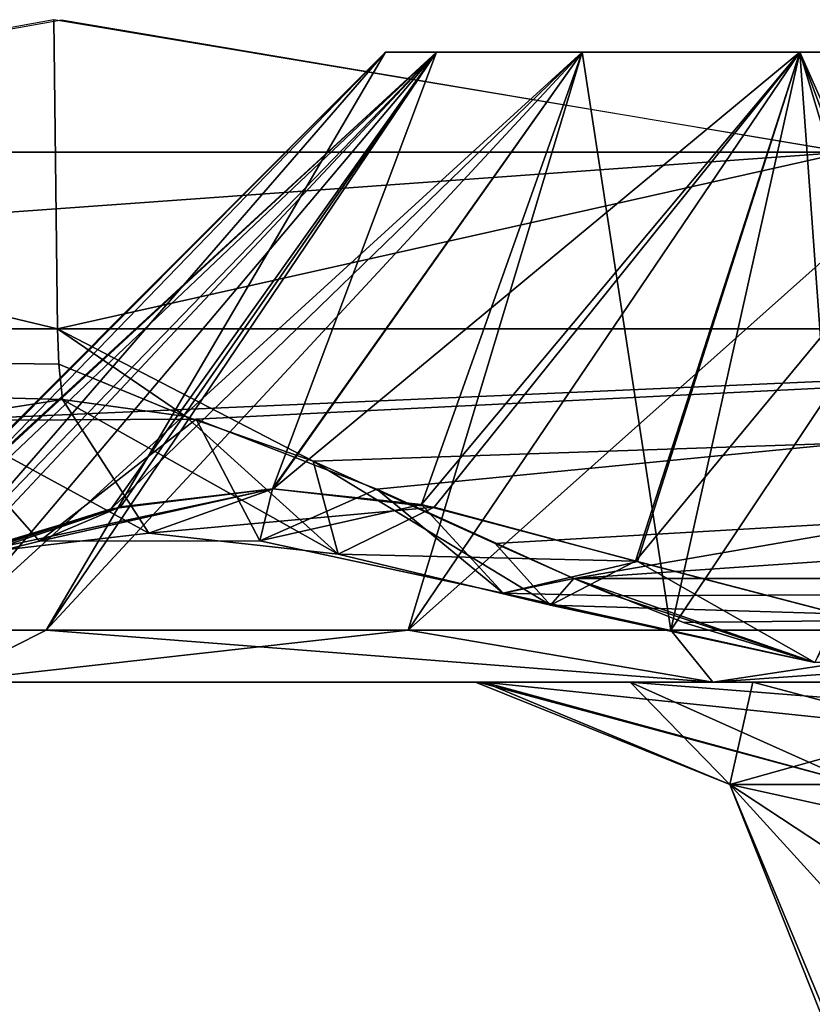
# Model space of a CAD drawing. Header units: millimetres. Extents: x -52 to 52, y -69 to 25.
# Tile 17 of 109: x -32.99 to -30.74, y -6.41 to -3.63. Entities that reach past the tile are written whole.
import ezdxf

# ---------------------------------------------------------------- set-up
doc = ezdxf.new("R2010")
doc.units = ezdxf.units.MM
doc.header["$LTSCALE"] = 65.185185
for name, color, linetype in [('162', 7, 'CONTINUOUS'), ('216', 7, 'CONTINUOUS'), ('217', 7, 'CONTINUOUS'), ('260', 7, 'CONTINUOUS'), ('261', 7, 'CONTINUOUS'), ('267', 7, 'CONTINUOUS'), ('351', 7, 'CONTINUOUS'), ('352', 7, 'CONTINUOUS'), ('353', 7, 'CONTINUOUS'), ('354', 7, 'CONTINUOUS'), ('355', 7, 'CONTINUOUS'), ('363', 7, 'CONTINUOUS'), ('364', 7, 'CONTINUOUS'), ('368', 7, 'CONTINUOUS'), ('369', 7, 'CONTINUOUS'), ('370', 7, 'CONTINUOUS'), ('371', 7, 'CONTINUOUS'), ('372', 7, 'CONTINUOUS')]:
    doc.layers.add(name, color=color, linetype=linetype)

msp = doc.modelspace()

# ---------------------------------------------------------------- linework, layer by layer
at = {"layer": '162', "color": 253, "linetype": 'Continuous', "true_color": 0x999999}
for points in [[(-41.2154, -5.5, -19.2754), (-31.6739, -5.5, -10.0945), (-45.0171, -5.5, -6.6112), (-41.2154, -5.5, -19.2754)], [(-45.0171, -5.5, -6.6112), (-30.9126, -5.5), (-45.0171, -5.5, 6.6112), (-45.0171, -5.5, -6.6112)], [(-31.6739, -5.5, -10.0945), (-30.9126, -5.5), (-45.0171, -5.5, -6.6112), (-31.6739, -5.5, -10.0945)], [(-30.9126, -5.5), (-31.6739, -5.5, 10.0945), (-45.0171, -5.5, 6.6112), (-30.9126, -5.5)], [(-31.6739, -5.5, 10.0945), (-31.6971, -5.5, 11.7251), (-45.0171, -5.5, 6.6112), (-31.6739, -5.5, 10.0945)], [(-45.0171, -5.5, 6.6112), (-31.2596, -5.5, 13.3509), (-41.2154, -5.5, 19.2754), (-45.0171, -5.5, 6.6112)], [(-31.6971, -5.5, 11.7251), (-31.2596, -5.5, 13.3509), (-45.0171, -5.5, 6.6112), (-31.6971, -5.5, 11.7251)], [(-31.2596, -5.5, -13.3509), (-31.6902, -5.5, -11.7794), (-41.2154, -5.5, -19.2754), (-31.2596, -5.5, -13.3509)], [(-31.6902, -5.5, -11.7794), (-31.6739, -5.5, -10.0945), (-41.2154, -5.5, -19.2754), (-31.6902, -5.5, -11.7794)], [(-33.2055, -5.5, -27.7745), (-26.8915, -5.5, -20.7908), (-41.2154, -5.5, -19.2754), (-33.2055, -5.5, -27.7745)], [(-26.8915, -5.5, -20.7908), (-31.2596, -5.5, -13.3509), (-41.2154, -5.5, -19.2754), (-26.8915, -5.5, -20.7908)], [(-31.2596, -5.5, 13.3509), (-26.8915, -5.5, 20.7908), (-41.2154, -5.5, 19.2754), (-31.2596, -5.5, 13.3509)], [(-41.2154, -5.5, 19.2754), (-26.8915, -5.5, 20.7908), (-31.0256, -5.5, 26.2859), (-41.2154, -5.5, 19.2754)], [(-33.2054, -5.5, 27.7743), (-41.2154, -5.5, 19.2754), (-31.0256, -5.5, 26.2859), (-33.2054, -5.5, 27.7743)], [(-31.0259, -5.5, -26.286), (-26.8915, -5.5, -20.7908), (-33.2055, -5.5, -27.7745), (-31.0259, -5.5, -26.286)], [(-28.3979, -5.5, -26.5313), (-26.8915, -5.5, -20.7908), (-31.0259, -5.5, -26.286), (-28.3979, -5.5, -26.5313)], [(-31.0256, -5.5, 26.2859), (-20.7908, -5.5, 26.8915), (-28.3976, -5.5, 26.5314), (-31.0256, -5.5, 26.2859)], [(-26.8915, -5.5, 20.7908), (-20.7908, -5.5, 26.8915), (-31.0256, -5.5, 26.2859), (-26.8915, -5.5, 20.7908)]]:
    msp.add_3dface(points, dxfattribs=at)
at = {"layer": '216', "color": 253, "linetype": 'Continuous', "true_color": 0x999999}
for points in [[(-32.8696, -3.6252, -32.8914), (-30.6496, -4, -34.9693), (-34.9693, -4, -30.6496), (-32.8696, -3.6252, -32.8914)], [(-37.6193, -4.5, -27.332), (-30.6496, -4, -34.9693), (-27.332, -4.5, -37.6193), (-37.6193, -4.5, -27.332)], [(-34.9693, -4, -30.6496), (-30.6496, -4, -34.9693), (-37.6193, -4.5, -27.332), (-34.9693, -4, -30.6496)]]:
    msp.add_3dface(points, dxfattribs=at)
at = {"layer": '217', "color": 253, "linetype": 'Continuous', "true_color": 0x999999}
for points in [[(-34.9693, -4, 30.6496), (-32.8805, -4.5, 32.8805), (-32.8914, -3.6252, 32.8695), (-34.9693, -4, 30.6496)], [(-32.8914, -3.6252, 32.8695), (-32.8805, -4.5, 32.8805), (-30.6496, -4, 34.9693), (-32.8914, -3.6252, 32.8695)], [(-40.2689, -4.5, 23.2522), (-32.8805, -4.5, 32.8805), (-34.9693, -4, 30.6496), (-40.2689, -4.5, 23.2522)], [(-32.8805, -4.5, 32.8805), (-21.1106, -4.5, 41.4318), (-30.6496, -4, 34.9693), (-32.8805, -4.5, 32.8805)]]:
    msp.add_3dface(points, dxfattribs=at)
at = {"layer": '260', "color": 253, "linetype": 'Continuous', "true_color": 0x999999}
for points in [[(-33.5884, -5.3536, 30.052), (-32.913, -5.3536, 27.9734), (-31.952, -3.7172, 30.052), (-33.5884, -5.3536, 30.052)], [(-32.913, -5.3536, 27.9734), (-31.1448, -5.3536, 26.6887), (-31.3955, -3.7172, 28.7085), (-32.913, -5.3536, 27.9734)], [(-31.952, -3.7172, 30.052), (-32.913, -5.3536, 27.9734), (-31.8074, -3.7172, 29.3249), (-31.952, -3.7172, 30.052)], [(-31.8074, -3.7172, 29.3249), (-32.913, -5.3536, 27.9734), (-31.3955, -3.7172, 28.7085), (-31.8074, -3.7172, 29.3249)], [(-31.3955, -3.7172, 28.7085), (-31.1448, -5.3536, 26.6887), (-30.7791, -3.7172, 28.2967), (-31.3955, -3.7172, 28.7085)], [(-30.7791, -3.7172, 28.2967), (-31.1448, -5.3536, 26.6887), (-30.052, -3.7172, 28.152), (-30.7791, -3.7172, 28.2967)], [(-31.1448, -5.3536, 26.6887), (-28.9592, -5.3536, 26.6887), (-30.052, -3.7172, 28.152), (-31.1448, -5.3536, 26.6887)]]:
    msp.add_3dface(points, dxfattribs=at)
at = {"layer": '261', "color": 253, "linetype": 'Continuous', "true_color": 0x999999}
for points in [[(-33.5865, -5.3536, 30.17), (-33.5884, -5.3536, 30.052), (-31.8074, -3.7172, 30.7791), (-33.5865, -5.3536, 30.17)], [(-33.5884, -5.3536, 30.052), (-31.952, -3.7172, 30.052), (-31.8074, -3.7172, 30.7791), (-33.5884, -5.3536, 30.052)], [(-33.5806, -5.3536, 30.2878), (-33.5865, -5.3536, 30.17), (-31.8074, -3.7172, 30.7791), (-33.5806, -5.3536, 30.2878)], [(-33.4839, -5.3058, 30.6791), (-33.5806, -5.3536, 30.2878), (-31.8074, -3.7172, 30.7791), (-33.4839, -5.3058, 30.6791)], [(-33.1494, -5.148, 31.277), (-33.4839, -5.3058, 30.6791), (-31.8074, -3.7172, 30.7791), (-33.1494, -5.148, 31.277)], [(-32.7291, -5.0099, 31.7919), (-33.1494, -5.148, 31.277), (-31.8074, -3.7172, 30.7791), (-32.7291, -5.0099, 31.7919)], [(-32.2698, -4.9535, 32.2698), (-32.7291, -5.0099, 31.7919), (-31.3955, -3.7172, 31.3955), (-32.2698, -4.9535, 32.2698)], [(-31.3955, -3.7172, 31.3955), (-32.7291, -5.0099, 31.7919), (-31.8074, -3.7172, 30.7791), (-31.3955, -3.7172, 31.3955)], [(-31.8145, -5.005, 32.7084), (-32.2698, -4.9535, 32.2698), (-30.7791, -3.7172, 31.8074), (-31.8145, -5.005, 32.7084)], [(-30.7791, -3.7172, 31.8074), (-32.2698, -4.9535, 32.2698), (-31.3955, -3.7172, 31.3955), (-30.7791, -3.7172, 31.8074)], [(-31.2446, -5.1574, 33.1722), (-31.8145, -5.005, 32.7084), (-30.7791, -3.7172, 31.8074), (-31.2446, -5.1574, 33.1722)], [(-30.6728, -5.3071, 33.4864), (-31.2446, -5.1574, 33.1722), (-30.052, -3.7172, 31.952), (-30.6728, -5.3071, 33.4864)], [(-30.052, -3.7172, 31.952), (-31.2446, -5.1574, 33.1722), (-30.7791, -3.7172, 31.8074), (-30.052, -3.7172, 31.952)]]:
    msp.add_3dface(points, dxfattribs=at)
at = {"layer": '267', "color": 253, "linetype": 'Continuous', "true_color": 0x999999}
for points in [[(-33.5806, -5.3536, -30.2878), (-33.4953, -5.3118, -30.6494), (-31.952, -3.7172, -30.052), (-33.5806, -5.3536, -30.2878)], [(-33.1902, -5.3536, -28.4218), (-33.5806, -5.3536, -30.2878), (-31.8074, -3.7172, -29.3249), (-33.1902, -5.3536, -28.4218)], [(-31.8074, -3.7172, -29.3249), (-33.5806, -5.3536, -30.2878), (-31.952, -3.7172, -30.052), (-31.8074, -3.7172, -29.3249)], [(-33.4953, -5.3118, -30.6494), (-33.2195, -5.1777, -31.1749), (-31.952, -3.7172, -30.052), (-33.4953, -5.3118, -30.6494)], [(-33.2195, -5.1777, -31.1749), (-32.7019, -5.0036, -31.8217), (-31.8074, -3.7172, -30.7791), (-33.2195, -5.1777, -31.1749)], [(-31.952, -3.7172, -30.052), (-33.2195, -5.1777, -31.1749), (-31.8074, -3.7172, -30.7791), (-31.952, -3.7172, -30.052)], [(-31.8879, -5.3536, -27.0295), (-33.1902, -5.3536, -28.4218), (-31.3955, -3.7172, -28.7085), (-31.8879, -5.3536, -27.0295)], [(-31.3955, -3.7172, -28.7085), (-33.1902, -5.3536, -28.4218), (-31.8074, -3.7172, -29.3249), (-31.3955, -3.7172, -28.7085)], [(-32.7019, -5.0036, -31.8217), (-32.2716, -4.9535, -32.2679), (-31.8074, -3.7172, -30.7791), (-32.7019, -5.0036, -31.8217)], [(-32.2716, -4.9535, -32.2679), (-31.8504, -4.9977, -32.6754), (-31.3955, -3.7172, -31.3955), (-32.2716, -4.9535, -32.2679)], [(-31.8074, -3.7172, -30.7791), (-32.2716, -4.9535, -32.2679), (-31.3955, -3.7172, -31.3955), (-31.8074, -3.7172, -30.7791)], [(-30.7791, -3.7172, -28.2967), (-31.8879, -5.3536, -27.0295), (-31.3955, -3.7172, -28.7085), (-30.7791, -3.7172, -28.2967)], [(-30.052, -3.7172, -28.152), (-31.8879, -5.3536, -27.0295), (-30.7791, -3.7172, -28.2967), (-30.052, -3.7172, -28.152)], [(-30.052, -3.7172, -28.152), (-30.052, -5.3536, -26.5156), (-31.8879, -5.3536, -27.0295), (-30.052, -3.7172, -28.152)], [(-31.8504, -4.9977, -32.6754), (-31.2385, -5.1592, -33.1764), (-30.7791, -3.7172, -31.8074), (-31.8504, -4.9977, -32.6754)], [(-31.3955, -3.7172, -31.3955), (-31.8504, -4.9977, -32.6754), (-30.7791, -3.7172, -31.8074), (-31.3955, -3.7172, -31.3955)], [(-31.2385, -5.1592, -33.1764), (-30.6641, -5.3089, -33.4897), (-30.7791, -3.7172, -31.8074), (-31.2385, -5.1592, -33.1764)], [(-30.2878, -5.3536, -33.5806), (-30.17, -5.3536, -33.5865), (-30.7791, -3.7172, -31.8074), (-30.2878, -5.3536, -33.5806)], [(-30.6641, -5.3089, -33.4897), (-30.2878, -5.3536, -33.5806), (-30.7791, -3.7172, -31.8074), (-30.6641, -5.3089, -33.4897)], [(-30.17, -5.3536, -33.5865), (-30.052, -5.3536, -33.5884), (-30.7791, -3.7172, -31.8074), (-30.17, -5.3536, -33.5865)], [(-30.052, -5.3536, -33.5884), (-30.052, -3.7172, -31.952), (-30.7791, -3.7172, -31.8074), (-30.052, -5.3536, -33.5884)]]:
    msp.add_3dface(points, dxfattribs=at)
at = {"layer": '351', "color": 253, "linetype": 'Continuous', "true_color": 0x999999}
for points in [[(-26.8915, -5.5, 20.7908), (-31.2596, -5.5, 13.3509), (-27.5757, -5.7898, 18.6447), (-26.8915, -5.5, 20.7908)], [(-31.2596, -5.5, 13.3509), (-30.6122, -5.7898, 13.0744), (-27.5757, -5.7898, 18.6447), (-31.2596, -5.5, 13.3509)]]:
    msp.add_3dface(points, dxfattribs=at)
at = {"layer": '352', "color": 253, "linetype": 'Continuous', "true_color": 0x999999}
for points in [[(-31.2596, -5.5, 13.3509), (-31.6971, -5.5, 11.7251), (-30.9779, -5.7898, 10.2001), (-31.2596, -5.5, 13.3509)], [(-31.6971, -5.5, 11.7251), (-31.6739, -5.5, 10.0945), (-30.9779, -5.7898, 10.2001), (-31.6971, -5.5, 11.7251)], [(-30.6122, -5.7898, 13.0744), (-31.2596, -5.5, 13.3509), (-30.9779, -5.7898, 10.2001), (-30.6122, -5.7898, 13.0744)], [(-30.6853, -6.4913, 10.2445), (-30.6122, -5.7898, 13.0744), (-30.9779, -5.7898, 10.2001), (-30.6853, -6.4913, 10.2445)]]:
    msp.add_3dface(points, dxfattribs=at)
at = {"layer": '353', "color": 253, "linetype": 'Continuous', "true_color": 0x999999}
for points in [[(-30.9126, -5.5), (-31.6739, -5.5, -10.0945), (-30.9779, -5.7898, -10.2001), (-30.9126, -5.5)], [(-30.9779, -5.7898, 10.2001), (-31.6739, -5.5, 10.0945), (-30.4152, -5.6325), (-30.9779, -5.7898, 10.2001)], [(-31.6739, -5.5, 10.0945), (-30.9126, -5.5), (-30.4152, -5.6325), (-31.6739, -5.5, 10.0945)], [(-30.9126, -5.5), (-30.9779, -5.7898, -10.2001), (-30.4152, -5.6325), (-30.9126, -5.5)], [(-30.4152, -5.6325), (-30.9779, -5.7898, -10.2001), (-30.0495, -5.995), (-30.4152, -5.6325)], [(-30.9779, -5.7898, 10.2001), (-30.4152, -5.6325), (-30.0495, -5.995), (-30.9779, -5.7898, 10.2001)], [(-29.9127, -6.4913), (-30.6853, -6.4913, 10.2445), (-30.9779, -5.7898, 10.2001), (-29.9127, -6.4913)], [(-29.9127, -6.4913), (-30.9779, -5.7898, 10.2001), (-30.0495, -5.995), (-29.9127, -6.4913)], [(-30.9779, -5.7898, -10.2001), (-30.6853, -6.4913, -10.2445), (-30.0495, -5.995), (-30.9779, -5.7898, -10.2001)]]:
    msp.add_3dface(points, dxfattribs=at)
at = {"layer": '354', "color": 253, "linetype": 'Continuous', "true_color": 0x999999}
for points in [[(-31.6739, -5.5, -10.0945), (-31.6902, -5.5, -11.7794), (-30.6122, -5.7898, -13.0744), (-31.6739, -5.5, -10.0945)], [(-31.6902, -5.5, -11.7794), (-31.2596, -5.5, -13.3509), (-30.6122, -5.7898, -13.0744), (-31.6902, -5.5, -11.7794)], [(-30.9779, -5.7898, -10.2001), (-31.6739, -5.5, -10.0945), (-30.6122, -5.7898, -13.0744), (-30.9779, -5.7898, -10.2001)], [(-30.34, -6.4913, -12.9582), (-30.9779, -5.7898, -10.2001), (-30.6122, -5.7898, -13.0744), (-30.34, -6.4913, -12.9582)], [(-30.34, -6.4913, -12.9582), (-30.6988, -6.4909, -11.6486), (-30.9779, -5.7898, -10.2001), (-30.34, -6.4913, -12.9582)], [(-30.6988, -6.4909, -11.6486), (-30.6853, -6.4913, -10.2445), (-30.9779, -5.7898, -10.2001), (-30.6988, -6.4909, -11.6486)]]:
    msp.add_3dface(points, dxfattribs=at)
at = {"layer": '355', "color": 253, "linetype": 'Continuous', "true_color": 0x999999}
msp.add_3dface([(-31.2596, -5.5, -13.3509), (-26.8915, -5.5, -20.7908), (-30.6122, -5.7898, -13.0744), (-31.2596, -5.5, -13.3509)], dxfattribs=at)
at = {"layer": '363', "color": 253, "linetype": 'Continuous', "true_color": 0x999999}
for points in [[(-32.8805, -4.5, 32.8805), (-40.2689, -4.5, 23.2522), (-32.8769, -4.6005, 32.8769), (-32.8805, -4.5, 32.8805)], [(-32.8769, -4.6005, 32.8769), (-40.2689, -4.5, 23.2522), (-32.8662, -4.6999, 32.8662), (-32.8769, -4.6005, 32.8769)], [(-32.8662, -4.6999, 32.8662), (-40.2689, -4.5, 23.2522), (-33.2176, -4.755, 32.4926), (-32.8662, -4.6999, 32.8662)], [(-37.6193, -4.5, -27.332), (-27.332, -4.5, -37.6193), (-33.2336, -4.7601, -32.4742), (-37.6193, -4.5, -27.332)], [(-33.2336, -4.7601, -32.4742), (-27.332, -4.5, -37.6193), (-32.4878, -4.7563, -33.2218), (-33.2336, -4.7601, -32.4742)], [(-32.4878, -4.7563, -33.2218), (-27.332, -4.5, -37.6193), (-31.9766, -4.9539, -33.6099), (-32.4878, -4.7563, -33.2218)], [(-31.9766, -4.9539, -33.6099), (-27.332, -4.5, -37.6193), (-31.419, -5.2072, -33.8812), (-31.9766, -4.9539, -33.6099)], [(-31.419, -5.2072, -33.8812), (-27.332, -4.5, -37.6193), (-20.0517, -5.2071, -41.6296), (-31.419, -5.2072, -33.8812)], [(-31.419, -5.2072, -33.8812), (-20.0517, -5.2071, -41.6296), (-31.3018, -5.2563, -33.9176), (-31.419, -5.2072, -33.8812)], [(-31.3018, -5.2563, -33.9176), (-20.0517, -5.2071, -41.6296), (-30.7368, -5.4444, -33.9932), (-31.3018, -5.2563, -33.9176)]]:
    msp.add_3dface(points, dxfattribs=at)
at = {"layer": '364', "color": 253, "linetype": 'Continuous', "true_color": 0x999999}
for points in [[(-21.1106, -4.5, 41.4318), (-32.8805, -4.5, 32.8805), (-32.1566, -4.8751, 33.4876), (-21.1106, -4.5, 41.4318)], [(-32.1566, -4.8751, 33.4876), (-32.8805, -4.5, 32.8805), (-32.517, -4.7484, 33.1961), (-32.1566, -4.8751, 33.4876)], [(-32.8805, -4.5, 32.8805), (-32.8769, -4.6005, 32.8769), (-32.517, -4.7484, 33.1961), (-32.8805, -4.5, 32.8805)], [(-31.6422, -5.1078, 33.7923), (-21.1106, -4.5, 41.4318), (-32.1566, -4.8751, 33.4876), (-31.6422, -5.1078, 33.7923)], [(-31.419, -5.2072, 33.8813), (-21.1106, -4.5, 41.4318), (-31.6422, -5.1078, 33.7923), (-31.419, -5.2072, 33.8813)], [(-21.1106, -4.5, 41.4318), (-31.419, -5.2072, 33.8813), (-20.0513, -5.2071, 41.6298), (-21.1106, -4.5, 41.4318)], [(-32.8769, -4.6005, 32.8769), (-32.8662, -4.6999, 32.8662), (-32.517, -4.7484, 33.1961), (-32.8769, -4.6005, 32.8769)], [(-31.419, -5.2072, 33.8813), (-31.1084, -5.3311, 33.9621), (-20.0513, -5.2071, 41.6298), (-31.419, -5.2072, 33.8813)], [(-31.1084, -5.3311, 33.9621), (-30.7371, -5.4443, 33.9932), (-20.0513, -5.2071, 41.6298), (-31.1084, -5.3311, 33.9621)]]:
    msp.add_3dface(points, dxfattribs=at)
at = {"layer": '368', "color": 253, "linetype": 'Continuous', "true_color": 0x999999}
for points in [[(-33.2054, -5.5, 27.7743), (-32.913, -5.3536, 27.9734), (-33.5884, -5.3536, 30.052), (-33.2054, -5.5, 27.7743)], [(-33.2054, -5.5, 27.7743), (-31.0256, -5.5, 26.2859), (-32.913, -5.3536, 27.9734), (-33.2054, -5.5, 27.7743)], [(-31.0256, -5.5, 26.2859), (-31.1448, -5.3536, 26.6887), (-32.913, -5.3536, 27.9734), (-31.0256, -5.5, 26.2859)], [(-31.0256, -5.5, 26.2859), (-28.9592, -5.3536, 26.6887), (-31.1448, -5.3536, 26.6887), (-31.0256, -5.5, 26.2859)], [(-31.0256, -5.5, 26.2859), (-28.3976, -5.5, 26.5314), (-28.9592, -5.3536, 26.6887), (-31.0256, -5.5, 26.2859)]]:
    msp.add_3dface(points, dxfattribs=at)
at = {"layer": '369', "color": 253, "linetype": 'Continuous', "true_color": 0x999999}
for points in [[(-32.517, -4.7484, 33.1961), (-32.8662, -4.6999, 32.8662), (-32.086, -5.1381, 33.1361), (-32.517, -4.7484, 33.1961)], [(-32.086, -5.1381, 33.1361), (-32.8662, -4.6999, 32.8662), (-32.6216, -5.0788, 32.6216), (-32.086, -5.1381, 33.1361)], [(-32.1566, -4.8751, 33.4876), (-32.517, -4.7484, 33.1961), (-32.086, -5.1381, 33.1361), (-32.1566, -4.8751, 33.4876)], [(-31.4847, -5.2826, 33.6148), (-32.1566, -4.8751, 33.4876), (-32.086, -5.1381, 33.1361), (-31.4847, -5.2826, 33.6148)], [(-31.6422, -5.1078, 33.7923), (-32.1566, -4.8751, 33.4876), (-31.4847, -5.2826, 33.6148), (-31.6422, -5.1078, 33.7923)], [(-32.2698, -4.9535, 32.2698), (-31.8145, -5.005, 32.7084), (-32.6216, -5.0788, 32.6216), (-32.2698, -4.9535, 32.2698)], [(-31.8145, -5.005, 32.7084), (-32.086, -5.1381, 33.1361), (-32.6216, -5.0788, 32.6216), (-31.8145, -5.005, 32.7084)], [(-31.8145, -5.005, 32.7084), (-31.2446, -5.1574, 33.1722), (-32.086, -5.1381, 33.1361), (-31.8145, -5.005, 32.7084)], [(-31.419, -5.2072, 33.8813), (-31.6422, -5.1078, 33.7923), (-31.4847, -5.2826, 33.6148), (-31.419, -5.2072, 33.8813)], [(-31.2446, -5.1574, 33.1722), (-31.4847, -5.2826, 33.6148), (-32.086, -5.1381, 33.1361), (-31.2446, -5.1574, 33.1722)], [(-31.2446, -5.1574, 33.1722), (-30.6728, -5.3071, 33.4864), (-31.4847, -5.2826, 33.6148), (-31.2446, -5.1574, 33.1722)], [(-30.7371, -5.4443, 33.9932), (-31.419, -5.2072, 33.8813), (-31.4847, -5.2826, 33.6148), (-30.7371, -5.4443, 33.9932)], [(-30.7371, -5.4443, 33.9932), (-31.1084, -5.3311, 33.9621), (-31.419, -5.2072, 33.8813), (-30.7371, -5.4443, 33.9932)], [(-30.6728, -5.3071, 33.4864), (-30.7371, -5.4443, 33.9932), (-31.4847, -5.2826, 33.6148), (-30.6728, -5.3071, 33.4864)]]:
    msp.add_3dface(points, dxfattribs=at)
at = {"layer": '370', "color": 253, "linetype": 'Continuous', "true_color": 0x999999}
for points in [[(-32.8662, -4.6999, 32.8662), (-33.2176, -4.755, 32.4926), (-32.6216, -5.0788, 32.6216), (-32.8662, -4.6999, 32.8662)], [(-32.6216, -5.0788, 32.6216), (-33.2176, -4.755, 32.4926), (-33.1359, -5.138, 32.0863), (-32.6216, -5.0788, 32.6216)], [(-32.2698, -4.9535, 32.2698), (-32.6216, -5.0788, 32.6216), (-33.1359, -5.138, 32.0863), (-32.2698, -4.9535, 32.2698)], [(-32.7291, -5.0099, 31.7919), (-32.2698, -4.9535, 32.2698), (-33.1359, -5.138, 32.0863), (-32.7291, -5.0099, 31.7919)], [(-33.1494, -5.148, 31.277), (-32.7291, -5.0099, 31.7919), (-33.1359, -5.138, 32.0863), (-33.1494, -5.148, 31.277)]]:
    msp.add_3dface(points, dxfattribs=at)
at = {"layer": '371', "color": 253, "linetype": 'Continuous', "true_color": 0x999999}
for points in [[(-33.2055, -5.5, -27.7745), (-33.1902, -5.3536, -28.4218), (-31.8879, -5.3536, -27.0295), (-33.2055, -5.5, -27.7745)], [(-31.0259, -5.5, -26.286), (-33.2055, -5.5, -27.7745), (-31.8879, -5.3536, -27.0295), (-31.0259, -5.5, -26.286)], [(-30.052, -5.3536, -26.5156), (-31.0259, -5.5, -26.286), (-31.8879, -5.3536, -27.0295), (-30.052, -5.3536, -26.5156)], [(-28.3979, -5.5, -26.5313), (-31.0259, -5.5, -26.286), (-30.052, -5.3536, -26.5156), (-28.3979, -5.5, -26.5313)]]:
    msp.add_3dface(points, dxfattribs=at)
at = {"layer": '372', "color": 253, "linetype": 'Continuous', "true_color": 0x999999}
for points in [[(-33.2336, -4.7601, -32.4742), (-32.9317, -5.1009, -32.3054), (-33.5223, -5.2491, -31.616), (-33.2336, -4.7601, -32.4742)], [(-33.2336, -4.7601, -32.4742), (-32.4878, -4.7563, -33.2218), (-32.9317, -5.1009, -32.3054), (-33.2336, -4.7601, -32.4742)], [(-32.4878, -4.7563, -33.2218), (-32.3078, -5.1006, -32.9294), (-32.9317, -5.1009, -32.3054), (-32.4878, -4.7563, -33.2218)], [(-32.4878, -4.7563, -33.2218), (-31.9766, -4.9539, -33.6099), (-32.3078, -5.1006, -32.9294), (-32.4878, -4.7563, -33.2218)], [(-32.3078, -5.1006, -32.9294), (-32.2716, -4.9535, -32.2679), (-32.9317, -5.1009, -32.3054), (-32.3078, -5.1006, -32.9294)], [(-32.2716, -4.9535, -32.2679), (-32.7019, -5.0036, -31.8217), (-32.9317, -5.1009, -32.3054), (-32.2716, -4.9535, -32.2679)], [(-31.8504, -4.9977, -32.6754), (-32.2716, -4.9535, -32.2679), (-32.3078, -5.1006, -32.9294), (-31.8504, -4.9977, -32.6754)], [(-31.9766, -4.9539, -33.6099), (-31.6188, -5.2483, -33.5202), (-32.3078, -5.1006, -32.9294), (-31.9766, -4.9539, -33.6099)], [(-31.9766, -4.9539, -33.6099), (-31.419, -5.2072, -33.8812), (-31.6188, -5.2483, -33.5202), (-31.9766, -4.9539, -33.6099)], [(-32.7019, -5.0036, -31.8217), (-33.2195, -5.1777, -31.1749), (-33.5223, -5.2491, -31.616), (-32.7019, -5.0036, -31.8217)], [(-32.9317, -5.1009, -32.3054), (-32.7019, -5.0036, -31.8217), (-33.5223, -5.2491, -31.616), (-32.9317, -5.1009, -32.3054)], [(-31.6188, -5.2483, -33.5202), (-31.8504, -4.9977, -32.6754), (-32.3078, -5.1006, -32.9294), (-31.6188, -5.2483, -33.5202)], [(-31.2385, -5.1592, -33.1764), (-31.8504, -4.9977, -32.6754), (-31.6188, -5.2483, -33.5202), (-31.2385, -5.1592, -33.1764)], [(-30.7368, -5.4444, -33.9932), (-31.2385, -5.1592, -33.1764), (-31.6188, -5.2483, -33.5202), (-30.7368, -5.4444, -33.9932)], [(-30.6641, -5.3089, -33.4897), (-31.2385, -5.1592, -33.1764), (-30.7368, -5.4444, -33.9932), (-30.6641, -5.3089, -33.4897)], [(-31.419, -5.2072, -33.8812), (-31.3018, -5.2563, -33.9176), (-31.6188, -5.2483, -33.5202), (-31.419, -5.2072, -33.8812)], [(-31.3018, -5.2563, -33.9176), (-30.7368, -5.4444, -33.9932), (-31.6188, -5.2483, -33.5202), (-31.3018, -5.2563, -33.9176)]]:
    msp.add_3dface(points, dxfattribs=at)

doc.saveas('drawing.dxf')
